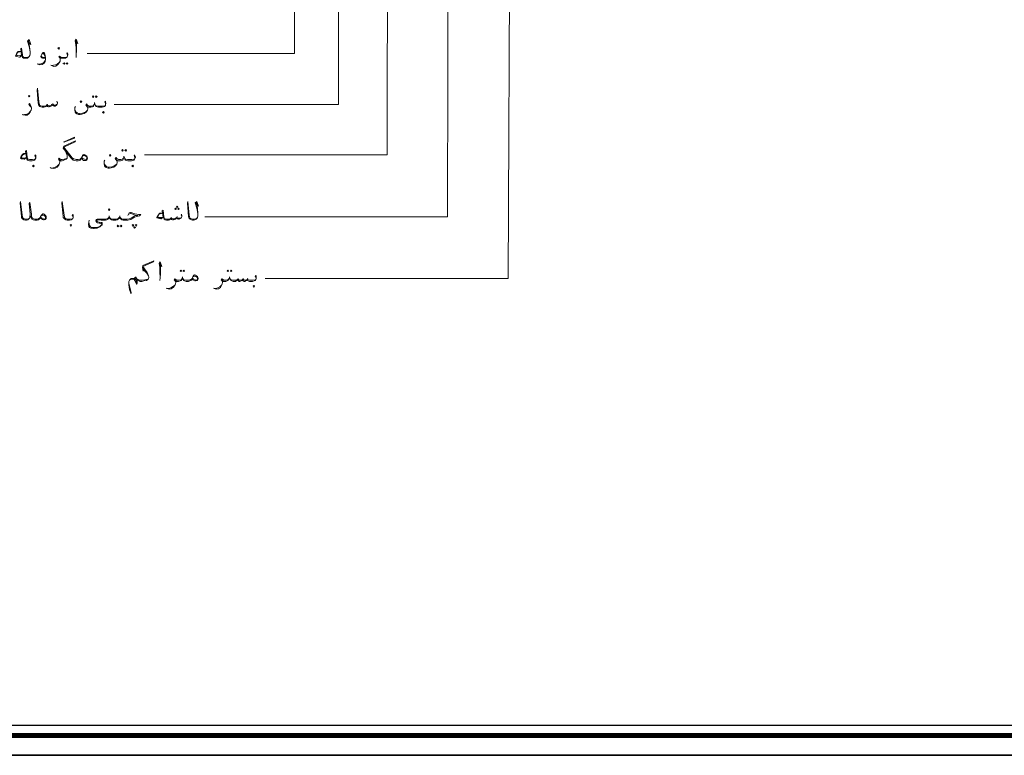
# Model space of a CAD drawing. Header units: metres. Extents: x -18 to 342, y 4 to 63.
# Tile 2 of 173: x 10 to 37, y 4 to 24. Entities that reach past the tile are written whole.
import ezdxf

# ---------------------------------------------------------------- set-up
doc = ezdxf.new("R2010")
doc.units = ezdxf.units.M
doc.header["$MEASUREMENT"] = 0
doc.layers.add('PDF3_KADR', color=7, linetype='Continuous')
doc.layers.add('PDF3_textt', color=7, linetype='Continuous')

msp = doc.modelspace()

# ---------------------------------------------------------------- linework, layer by layer
at = {"layer": 'PDF3_KADR', "lineweight": 25}
for points in [[(-17.747, 4.013), (66.343, 4.013), (66.343, 63.476), (-17.747, 63.476)], [(-17.747, 63.476), (66.343, 63.476), (66.343, 4.013), (-17.747, 4.013)], [(-16.929, 4.832), (65.399, 4.832), (65.399, 62.657), (-16.929, 62.657)]]:
    msp.add_lwpolyline(points, close=True, dxfattribs=at)
at = {"layer": 'PDF3_KADR', "lineweight": 0, "const_width": 0.135}
msp.add_lwpolyline([(-17.208, 62.937), (-17.208, 4.552), (65.669, 4.552), (65.669, 62.937)], close=True, dxfattribs=at)
at = {"layer": 'PDF3_textt', "lineweight": 20}
for points in [[(17.281, 35.748), (17.281, 23.064), (11.647, 23.064)], [(18.485, 34.139), (18.476, 21.677), (12.379, 21.677)], [(19.814, 32.425), (19.795, 20.319), (13.207, 20.319)], [(21.461, 30.749), (21.433, 18.633), (14.845, 18.633)], [(23.128, 26.81), (23.079, 16.957), (16.482, 16.957)], [(10.058, 23.42), (10.087, 23.256), (10.106, 23.112), (10.106, 23.054), (10.097, 23.015), (10.077, 22.986), (10.048, 22.958), (10.029, 22.938), (9.981, 22.938), (9.971, 22.938), (9.962, 22.938), (9.923, 22.938), (9.894, 22.958), (9.885, 22.977), (9.865, 23.015), (9.846, 23.189), (9.865, 23.208), (9.894, 23.025), (9.894, 22.996), (9.914, 22.977), (9.923, 22.967), (9.962, 22.958), (9.971, 22.958), (10.01, 22.958), (10.048, 22.967), (10.077, 22.986), (10.097, 23.015)], [(10.029, 23.401), (10.116, 23.314), (10.077, 23.449), (10.029, 23.401), (10.077, 23.256), (10.106, 23.112)], [(11.329, 23.391), (11.397, 23.333), (11.349, 23.458), (11.32, 23.41), (11.339, 23.314), (11.349, 23.198), (11.349, 23.025), (11.349, 22.958)], [(11.349, 23.025), (11.358, 23.15), (11.358, 23.343), (11.349, 23.429)], [(9.865, 23.015), (9.817, 22.967), (9.808, 22.967), (9.731, 22.986), (9.702, 22.996), (9.702, 23.006), (9.731, 23.054), (9.76, 23.102), (9.779, 23.121), (9.798, 23.121), (9.856, 23.121), (9.788, 23.102), (9.76, 23.092), (9.731, 23.044), (9.731, 23.035), (9.731, 23.015), (9.76, 23.015), (9.837, 23.006), (9.865, 23.025)], [(10.511, 22.938), (10.482, 22.938), (10.453, 22.938), (10.434, 22.938), (10.414, 22.948), (10.405, 22.958), (10.395, 22.986), (10.395, 22.996), (10.414, 23.044), (10.443, 23.083), (10.453, 23.092), (10.472, 23.092), (10.491, 23.073), (10.511, 23.015), (10.52, 22.958), (10.52, 22.909), (10.511, 22.852), (10.482, 22.803), (10.424, 22.765), (10.366, 22.755), (10.309, 22.775), (10.289, 22.784)], [(10.414, 23.044), (10.434, 23.054), (10.453, 23.064), (10.463, 23.064), (10.482, 23.035), (10.501, 22.996), (10.511, 22.977), (10.52, 22.909), (10.511, 22.871), (10.472, 22.823), (10.414, 22.794), (10.357, 22.775), (10.318, 22.775)], [(10.511, 22.967), (10.482, 22.958), (10.453, 22.958), (10.424, 22.967), (10.405, 22.986), (10.405, 23.006)], [(11.118, 22.996), (11.118, 23.015), (11.108, 23.044), (11.098, 23.073), (11.108, 23.092), (11.118, 23.073), (11.127, 23.044), (11.127, 23.025), (11.118, 22.996), (11.108, 22.977), (11.089, 22.958), (11.06, 22.938), (11.021, 22.938), (10.963, 22.938), (10.944, 22.938), (10.915, 22.938), (10.915, 22.909), (10.915, 22.861), (10.886, 22.813), (10.857, 22.765), (10.8, 22.726), (10.742, 22.717), (10.684, 22.736), (10.665, 22.746)], [(10.915, 22.909), (10.915, 22.938), (10.896, 22.958), (10.877, 22.967), (10.896, 22.996), (10.935, 22.967), (10.954, 22.958), (10.963, 22.958), (11.021, 22.958), (11.089, 22.967), (11.108, 22.977)], [(10.694, 22.736), (10.732, 22.746), (10.79, 22.755), (10.848, 22.784), (10.886, 22.823), (10.915, 22.861)], [(10.944, 22.948), (10.915, 22.958), (10.886, 22.986)], [(10.848, 21.715), (10.829, 21.754), (10.838, 21.763), (10.848, 21.734), (10.848, 21.715), (10.838, 21.686), (10.829, 21.667), (10.809, 21.657), (10.78, 21.638), (10.752, 21.638), (10.723, 21.648), (10.703, 21.657), (10.694, 21.677), (10.674, 21.638), (10.646, 21.628), (10.617, 21.619), (10.597, 21.619), (10.569, 21.628), (10.559, 21.638), (10.549, 21.657), (10.53, 21.628), (10.511, 21.619), (10.472, 21.609), (10.434, 21.609), (10.424, 21.609), (10.395, 21.619), (10.366, 21.628), (10.337, 21.657), (10.328, 21.677), (10.318, 21.715), (10.289, 22.072), (10.299, 22.12), (10.337, 21.754), (10.347, 21.706), (10.357, 21.677), (10.366, 21.657), (10.395, 21.648), (10.424, 21.638), (10.434, 21.638), (10.491, 21.638), (10.53, 21.648), (10.549, 21.657), (10.559, 21.677), (10.578, 21.657), (10.607, 21.648), (10.636, 21.648), (10.674, 21.657), (10.694, 21.677), (10.713, 21.686), (10.723, 21.677), (10.742, 21.667), (10.79, 21.667), (10.819, 21.677), (10.838, 21.686)], [(10.135, 21.571), (10.126, 21.609), (10.097, 21.648), (10.068, 21.677), (10.087, 21.706), (10.106, 21.677), (10.126, 21.628), (10.135, 21.59), (10.135, 21.571), (10.126, 21.523), (10.106, 21.474), (10.068, 21.426), (10.02, 21.388), (9.962, 21.388), (9.904, 21.397), (9.885, 21.407)], [(10.559, 21.686), (10.559, 21.677)], [(10.713, 21.706), (10.713, 21.686)], [(11.84, 21.677), (11.821, 21.657), (11.801, 21.648), (11.763, 21.638), (11.715, 21.638), (11.705, 21.638), (11.686, 21.648), (11.657, 21.667), (11.638, 21.696), (11.609, 21.667), (11.657, 21.609), (11.667, 21.58)], [(12.148, 21.677), (12.148, 21.696), (12.148, 21.725), (12.129, 21.744), (12.148, 21.773), (12.148, 21.754), (12.158, 21.715), (12.158, 21.706), (12.148, 21.677), (12.148, 21.657), (12.119, 21.628), (12.09, 21.619), (12.052, 21.609), (11.994, 21.609), (11.955, 21.609), (11.917, 21.619), (11.888, 21.628), (11.878, 21.657), (11.859, 21.686), (11.849, 21.734), (11.849, 21.686), (11.83, 21.657), (11.821, 21.628), (11.792, 21.619), (11.753, 21.609), (11.715, 21.609), (11.695, 21.609), (11.676, 21.619), (11.657, 21.628), (11.628, 21.677)], [(11.869, 21.677), (11.878, 21.657), (11.907, 21.648), (11.946, 21.638), (11.994, 21.638), (12.061, 21.638), (12.119, 21.648), (12.148, 21.657)], [(9.904, 21.397), (9.952, 21.407), (10.01, 21.417), (10.068, 21.445), (10.106, 21.494), (10.126, 21.523)], [(11.657, 21.628), (11.667, 21.58), (11.667, 21.561), (11.657, 21.523), (11.618, 21.474), (11.57, 21.436), (11.503, 21.417), (11.455, 21.407), (11.416, 21.407), (11.368, 21.426), (11.339, 21.445), (11.32, 21.474), (11.31, 21.523), (11.31, 21.542), (11.31, 21.6), (11.329, 21.628)], [(11.31, 21.542), (11.32, 21.523), (11.339, 21.484), (11.378, 21.455), (11.416, 21.436), (11.445, 21.436), (11.522, 21.445), (11.57, 21.465), (11.609, 21.484), (11.657, 21.523)], [(11.484, 20.222), (11.474, 20.193), (11.455, 20.174), (11.435, 20.165), (11.406, 20.155), (11.378, 20.155), (11.349, 20.155), (11.31, 20.165), (11.272, 20.174), (11.233, 20.203), (11.204, 20.232), (11.002, 20.492), (11.012, 20.55), (11.329, 20.694), (11.32, 20.665), (11.012, 20.521), (11.243, 20.232), (11.281, 20.203), (11.32, 20.193), (11.349, 20.184), (11.378, 20.184), (11.406, 20.184), (11.455, 20.193), (11.484, 20.222), (11.493, 20.242)], [(9.981, 20.348), (9.923, 20.348), (9.904, 20.338), (9.894, 20.328), (9.856, 20.28), (9.837, 20.222), (9.865, 20.203), (9.943, 20.193), (9.952, 20.193), (10, 20.242)], [(9.981, 20.338), (9.923, 20.328), (9.894, 20.309), (9.856, 20.261), (9.856, 20.251), (9.865, 20.242), (9.885, 20.232), (9.971, 20.222), (10, 20.251)], [(10.251, 20.222), (10.251, 20.242), (10.241, 20.27), (10.231, 20.29), (10.241, 20.319), (10.251, 20.299), (10.26, 20.261), (10.26, 20.251), (10.251, 20.222), (10.241, 20.193), (10.222, 20.174), (10.193, 20.165), (10.154, 20.155), (10.097, 20.155), (10.087, 20.155), (10.058, 20.165), (10.029, 20.174), (10.01, 20.193), (10, 20.242), (9.971, 20.415), (10, 20.434), (10.02, 20.251), (10.029, 20.222), (10.039, 20.193), (10.058, 20.193), (10.087, 20.184), (10.097, 20.184), (10.164, 20.184), (10.222, 20.193), (10.241, 20.193)], [(11.05, 20.434), (11.079, 20.367), (11.108, 20.299), (11.108, 20.27), (11.108, 20.251), (11.108, 20.222), (11.079, 20.193), (11.05, 20.184), (11.002, 20.165), (10.973, 20.155), (10.944, 20.155), (10.925, 20.155), (10.906, 20.165), (10.906, 20.126), (10.896, 20.087), (10.877, 20.03), (10.838, 19.982), (10.78, 19.953), (10.732, 19.943), (10.674, 19.953), (10.646, 19.972)], [(12.947, 20.222), (12.947, 20.242), (12.938, 20.27), (12.928, 20.29), (12.938, 20.319), (12.947, 20.299), (12.957, 20.261), (12.957, 20.251), (12.947, 20.222), (12.938, 20.193), (12.919, 20.174), (12.89, 20.165), (12.851, 20.155), (12.793, 20.155), (12.755, 20.155), (12.716, 20.165), (12.687, 20.174), (12.668, 20.193), (12.659, 20.232), (12.649, 20.28), (12.649, 20.232), (12.63, 20.193), (12.62, 20.174), (12.591, 20.165), (12.553, 20.155), (12.514, 20.155), (12.495, 20.155), (12.476, 20.165), (12.456, 20.174), (12.427, 20.222)], [(9.943, 20.203), (9.856, 20.222)], [(10.674, 19.953), (10.723, 19.962), (10.78, 19.982), (10.838, 20.01), (10.877, 20.049), (10.896, 20.087)], [(11.108, 20.222), (11.06, 20.203), (11.021, 20.193), (10.973, 20.184), (10.944, 20.184), (10.915, 20.193), (10.886, 20.222), (10.867, 20.193), (10.886, 20.174), (10.896, 20.155), (10.906, 20.136)], [(10.925, 20.165), (10.896, 20.184), (10.877, 20.203)], [(11.512, 20.27), (11.532, 20.29), (11.551, 20.299), (11.57, 20.299), (11.589, 20.29), (11.609, 20.28), (11.628, 20.261), (11.647, 20.222), (11.628, 20.193), (11.618, 20.184), (11.58, 20.193), (11.532, 20.213), (11.503, 20.242)], [(12.456, 20.174), (12.466, 20.126), (12.466, 20.107), (12.456, 20.059), (12.418, 20.02), (12.37, 19.982), (12.302, 19.962), (12.254, 19.953), (12.215, 19.953), (12.167, 19.972), (12.138, 19.991), (12.119, 20.02), (12.11, 20.068), (12.11, 20.087), (12.11, 20.145), (12.129, 20.174)], [(12.11, 20.087), (12.119, 20.059), (12.138, 20.03), (12.177, 20.001), (12.215, 19.982), (12.244, 19.982), (12.321, 19.991), (12.37, 20.01), (12.408, 20.03), (12.456, 20.059)], [(12.639, 20.222), (12.62, 20.203), (12.601, 20.193), (12.562, 20.184), (12.514, 20.184), (12.504, 20.184), (12.485, 20.193), (12.456, 20.213), (12.437, 20.242), (12.408, 20.213), (12.456, 20.155), (12.466, 20.126)], [(12.668, 20.222), (12.678, 20.203), (12.697, 20.193), (12.745, 20.184), (12.793, 20.184), (12.861, 20.184), (12.919, 20.193), (12.938, 20.193)], [(10.106, 18.701), (10.097, 18.633), (10.087, 18.595), (10.058, 18.566), (10.039, 18.546), (10, 18.537), (9.971, 18.537), (9.933, 18.546), (9.904, 18.566), (9.885, 18.585), (9.865, 18.614), (9.865, 18.643), (9.827, 18.999), (9.837, 19.047), (9.885, 18.681), (9.894, 18.633), (9.894, 18.614), (9.914, 18.595), (9.943, 18.575), (9.971, 18.566), (10, 18.566), (10.048, 18.575), (10.068, 18.585), (10.087, 18.595)], [(10.376, 18.604), (10.357, 18.575), (10.347, 18.566), (10.328, 18.546), (10.289, 18.537), (10.26, 18.537), (10.231, 18.537), (10.183, 18.546), (10.145, 18.566), (10.126, 18.604), (10.106, 18.652), (10.106, 18.701), (10.077, 18.99), (10.097, 19.018), (10.135, 18.701), (10.135, 18.652), (10.154, 18.604), (10.174, 18.585), (10.193, 18.575), (10.231, 18.566), (10.26, 18.566), (10.299, 18.566), (10.337, 18.585), (10.366, 18.604), (10.376, 18.624)], [(11.272, 18.604), (11.272, 18.624), (11.262, 18.652), (11.243, 18.672), (11.262, 18.701), (11.272, 18.681), (11.272, 18.643), (11.272, 18.633), (11.272, 18.604), (11.262, 18.585), (11.243, 18.566), (11.214, 18.546), (11.166, 18.537), (11.108, 18.537), (11.069, 18.546), (11.04, 18.566), (11.021, 18.585), (11.002, 18.614), (11.002, 18.643), (10.963, 18.999), (10.973, 19.047), (11.021, 18.681), (11.031, 18.633), (11.031, 18.614), (11.05, 18.595), (11.079, 18.575), (11.108, 18.566), (11.175, 18.566), (11.243, 18.575), (11.262, 18.585)], [(14.614, 19.018), (14.643, 18.864), (14.652, 18.72), (14.652, 18.662), (14.643, 18.614), (14.633, 18.595), (14.604, 18.566), (14.575, 18.546), (14.537, 18.537), (14.517, 18.537), (14.508, 18.537), (14.479, 18.546), (14.45, 18.566), (14.421, 18.585), (14.411, 18.614), (14.402, 18.643), (14.373, 18.999), (14.382, 19.047), (14.421, 18.681), (14.431, 18.633), (14.44, 18.614), (14.45, 18.595), (14.479, 18.575), (14.508, 18.566), (14.517, 18.566), (14.556, 18.566), (14.594, 18.575), (14.623, 18.595), (14.643, 18.614)], [(14.585, 19.009), (14.671, 18.922), (14.623, 19.047), (14.585, 19.009), (14.623, 18.864), (14.652, 18.72)], [(12.755, 18.672), (12.793, 18.739), (12.822, 18.749), (12.842, 18.749), (12.947, 18.71), (12.996, 18.701), (13.044, 18.691), (13.102, 18.691), (13.073, 18.662), (13.034, 18.652), (12.996, 18.643), (12.938, 18.624), (12.89, 18.595), (12.832, 18.556), (12.755, 18.537), (12.668, 18.537), (12.63, 18.537), (12.591, 18.546), (12.562, 18.566), (12.553, 18.585), (12.533, 18.614), (12.533, 18.662), (12.524, 18.614), (12.514, 18.585), (12.495, 18.566), (12.466, 18.546), (12.427, 18.537), (12.389, 18.537), (12.35, 18.537), (12.312, 18.546), (12.283, 18.566), (12.264, 18.585), (12.254, 18.614), (12.244, 18.662), (12.244, 18.614), (12.225, 18.585), (12.215, 18.566), (12.187, 18.546), (12.148, 18.537), (12.11, 18.537), (12.032, 18.537), (11.927, 18.546), (11.917, 18.546), (11.917, 18.537), (11.907, 18.527), (11.917, 18.508), (11.927, 18.498), (11.975, 18.489), (12.023, 18.479), (12.052, 18.479), (12.052, 18.46), (12.052, 18.431), (12.052, 18.412), (12.023, 18.383), (11.994, 18.363), (11.955, 18.344), (11.917, 18.325), (11.888, 18.325), (11.84, 18.315), (11.821, 18.315), (11.772, 18.325), (11.753, 18.325), (11.715, 18.344), (11.695, 18.373), (11.686, 18.421), (11.695, 18.489), (11.705, 18.537)], [(12.543, 18.614), (12.562, 18.595), (12.581, 18.575), (12.62, 18.566), (12.668, 18.566), (12.726, 18.566), (12.793, 18.575), (12.861, 18.604), (12.928, 18.652), (12.967, 18.672), (13.025, 18.672), (12.967, 18.672), (12.842, 18.72), (12.822, 18.72), (12.784, 18.701)], [(13.708, 18.624), (13.66, 18.575), (13.651, 18.575), (13.573, 18.595), (13.545, 18.604), (13.545, 18.614), (13.564, 18.662), (13.602, 18.71), (13.612, 18.729), (13.641, 18.729), (13.699, 18.729), (13.631, 18.71), (13.602, 18.701), (13.564, 18.643), (13.573, 18.624), (13.593, 18.614), (13.679, 18.614), (13.708, 18.633)], [(14.219, 18.643), (14.2, 18.681), (14.209, 18.701), (14.219, 18.662), (14.219, 18.643), (14.209, 18.614), (14.2, 18.595), (14.18, 18.585), (14.151, 18.566), (14.132, 18.566), (14.103, 18.575), (14.074, 18.595), (14.074, 18.604), (14.045, 18.566), (14.017, 18.556), (13.997, 18.546), (13.968, 18.546), (13.939, 18.556), (13.93, 18.566), (13.92, 18.595), (13.911, 18.566), (13.882, 18.546), (13.853, 18.537), (13.805, 18.537), (13.766, 18.546), (13.737, 18.566), (13.728, 18.585), (13.708, 18.624), (13.689, 18.797), (13.708, 18.816), (13.728, 18.633), (13.737, 18.604), (13.747, 18.585), (13.766, 18.575), (13.805, 18.566), (13.862, 18.566), (13.901, 18.575), (13.92, 18.595), (13.93, 18.604), (13.949, 18.585), (13.978, 18.575), (14.017, 18.575), (14.045, 18.595), (14.074, 18.604), (14.084, 18.614), (14.103, 18.604), (14.122, 18.595), (14.161, 18.595), (14.19, 18.604), (14.209, 18.614)], [(10.395, 18.652), (10.414, 18.672), (10.434, 18.681), (10.463, 18.681), (10.482, 18.672), (10.491, 18.672), (10.511, 18.643), (10.53, 18.614), (10.53, 18.604), (10.511, 18.575), (10.501, 18.566), (10.463, 18.575), (10.414, 18.595), (10.386, 18.624)], [(12.235, 18.614), (12.215, 18.595), (12.196, 18.575), (12.158, 18.566), (12.11, 18.566), (12.071, 18.566), (11.917, 18.566), (11.907, 18.556), (11.898, 18.546), (11.888, 18.527), (11.888, 18.518), (11.898, 18.498), (11.907, 18.479), (11.917, 18.469), (11.975, 18.46), (11.994, 18.46), (12.032, 18.45), (12.042, 18.441), (12.052, 18.431), (12.042, 18.402), (12.032, 18.402), (11.994, 18.373), (11.936, 18.354), (11.898, 18.344), (11.84, 18.344), (11.811, 18.344), (11.772, 18.344), (11.744, 18.363), (11.724, 18.383), (11.705, 18.412), (11.705, 18.441), (11.695, 18.489)], [(12.514, 18.614), (12.504, 18.595), (12.485, 18.575), (12.437, 18.566), (12.389, 18.566), (12.341, 18.566), (12.293, 18.575), (12.273, 18.595), (12.264, 18.614)], [(13.651, 18.595), (13.564, 18.614)], [(13.939, 18.614), (13.93, 18.604)], [(14.094, 18.643), (14.084, 18.614)], [(12.803, 16.909), (12.832, 16.928), (12.861, 16.938), (12.919, 16.938), (12.928, 16.928), (12.947, 16.9), (12.967, 16.842), (12.976, 16.822), (12.986, 16.803), (12.996, 16.803), (13.005, 16.822), (13.005, 16.871), (13.005, 16.928), (12.996, 16.948), (13.025, 16.909), (13.063, 16.89), (13.092, 16.88), (13.102, 16.88), (13.13, 16.88), (13.188, 16.89), (13.256, 16.9), (13.285, 16.919), (13.304, 16.938), (13.323, 16.986), (13.323, 16.996), (13.313, 17.034), (13.275, 17.121), (13.159, 17.285), (13.448, 17.41), (13.458, 17.439), (13.159, 17.314), (13.15, 17.256), (13.169, 17.16), (13.159, 17.285)], [(13.612, 17.343), (13.679, 17.285), (13.631, 17.41), (13.602, 17.362), (13.622, 17.266), (13.622, 17.15), (13.631, 16.977), (13.622, 16.9)], [(13.631, 16.977), (13.641, 17.092), (13.641, 17.285), (13.631, 17.381)], [(13.169, 17.237), (13.227, 17.16)], [(13.169, 17.198), (13.265, 17.102), (13.313, 17.034)], [(13.304, 16.938), (13.256, 16.928), (13.217, 16.919), (13.14, 16.909), (13.102, 16.909), (13.092, 16.909), (13.053, 16.919), (13.025, 16.928), (12.996, 16.948), (12.976, 16.986), (12.967, 16.996), (12.957, 16.996), (12.938, 16.967), (12.919, 16.957), (12.861, 16.957), (12.842, 16.957), (12.813, 16.928), (12.803, 16.909), (12.784, 16.88), (12.784, 16.822), (12.784, 16.784), (12.803, 16.659), (12.832, 16.562), (12.842, 16.553), (12.842, 16.572), (12.832, 16.611), (12.813, 16.688), (12.784, 16.822)], [(12.976, 16.938), (12.967, 16.977), (12.928, 16.948), (12.947, 16.938), (12.976, 16.909), (12.976, 16.88), (12.986, 16.832)], [(14.488, 16.948), (14.479, 16.919), (14.46, 16.9), (14.44, 16.89), (14.402, 16.88), (14.373, 16.88), (14.334, 16.88), (14.296, 16.89), (14.267, 16.9), (14.257, 16.928), (14.238, 16.957), (14.238, 17.005), (14.228, 16.957), (14.219, 16.928), (14.2, 16.9), (14.171, 16.89), (14.132, 16.88), (14.094, 16.88), (14.074, 16.88), (14.055, 16.89), (14.055, 16.851), (14.045, 16.813), (14.026, 16.765), (13.988, 16.717), (13.93, 16.678), (13.872, 16.668), (13.814, 16.688), (13.795, 16.697)], [(14.219, 16.957), (14.209, 16.928), (14.19, 16.919), (14.142, 16.909), (14.094, 16.909), (14.084, 16.909), (14.065, 16.919), (14.026, 16.948), (14.007, 16.919), (14.026, 16.9), (14.045, 16.88), (14.055, 16.861)], [(14.074, 16.9), (14.045, 16.909), (14.026, 16.928)], [(14.248, 16.957), (14.267, 16.928), (14.286, 16.919), (14.325, 16.909), (14.373, 16.909), (14.411, 16.909), (14.46, 16.928), (14.488, 16.948), (14.498, 16.967)], [(14.508, 16.996), (14.537, 17.015), (14.556, 17.025), (14.575, 17.025), (14.594, 17.015), (14.614, 17.015), (14.633, 16.986), (14.643, 16.957), (14.643, 16.948), (14.633, 16.919), (14.623, 16.909), (14.585, 16.919), (14.537, 16.938), (14.508, 16.967)], [(16.241, 16.948), (16.241, 16.967), (16.232, 16.996), (16.212, 17.015), (16.232, 17.044), (16.241, 17.025), (16.241, 16.986), (16.241, 16.977), (16.241, 16.948), (16.232, 16.928), (16.212, 16.9), (16.184, 16.89), (16.135, 16.88), (16.078, 16.88), (16.058, 16.88), (16.02, 16.89), (16.001, 16.9), (15.991, 16.928), (15.972, 16.9), (15.952, 16.89), (15.933, 16.88), (15.914, 16.88), (15.885, 16.89), (15.875, 16.9), (15.866, 16.928), (15.846, 16.9), (15.827, 16.89), (15.798, 16.88), (15.779, 16.88), (15.76, 16.89), (15.75, 16.9), (15.731, 16.928), (15.712, 16.9), (15.692, 16.89), (15.673, 16.88), (15.654, 16.88), (15.615, 16.88), (15.577, 16.89), (15.548, 16.9), (15.538, 16.928), (15.519, 16.957), (15.509, 17.005), (15.509, 16.957), (15.49, 16.928), (15.48, 16.9), (15.452, 16.89), (15.413, 16.88), (15.375, 16.88), (15.346, 16.88), (15.326, 16.89), (15.326, 16.851), (15.317, 16.813), (15.297, 16.765), (15.269, 16.717), (15.211, 16.678), (15.153, 16.668), (15.095, 16.688), (15.076, 16.697)], [(15.5, 16.957), (15.48, 16.928), (15.461, 16.919), (15.423, 16.909), (15.375, 16.909), (15.365, 16.909), (15.346, 16.919), (15.307, 16.948), (15.288, 16.919), (15.307, 16.9), (15.317, 16.88), (15.326, 16.861)], [(15.346, 16.9), (15.317, 16.909), (15.297, 16.928)], [(15.529, 16.957), (15.538, 16.928), (15.567, 16.919), (15.606, 16.909), (15.654, 16.909), (15.673, 16.909), (15.702, 16.919), (15.731, 16.928), (15.75, 16.948), (15.76, 16.928), (15.789, 16.909), (15.808, 16.909), (15.846, 16.919), (15.866, 16.928), (15.885, 16.948), (15.904, 16.919), (15.923, 16.909), (15.952, 16.909), (15.991, 16.928), (16.001, 16.948), (16.01, 16.928), (16.029, 16.919), (16.058, 16.909), (16.078, 16.909), (16.145, 16.909), (16.212, 16.919), (16.232, 16.928)], [(15.75, 16.957), (15.75, 16.948)], [(15.885, 16.957), (15.885, 16.948)], [(16.01, 16.957), (16.001, 16.948)], [(13.824, 16.688), (13.862, 16.688), (13.92, 16.707), (13.978, 16.736), (14.026, 16.774), (14.045, 16.813)], [(15.105, 16.688), (15.143, 16.688), (15.201, 16.707), (15.259, 16.736), (15.297, 16.774), (15.317, 16.813)]]:
    msp.add_lwpolyline(points, dxfattribs=at)
for points in [[(10.877, 23.179), (10.896, 23.208), (10.877, 23.227), (10.857, 23.208)], [(11.021, 22.813), (11.04, 22.794), (11.021, 22.775), (10.992, 22.794)], [(11.108, 22.813), (11.127, 22.794), (11.108, 22.775), (11.079, 22.794)], [(10.077, 21.889), (10.097, 21.908), (10.077, 21.927), (10.058, 21.908)], [(11.474, 21.783), (11.503, 21.763), (11.474, 21.734), (11.455, 21.763)], [(11.811, 21.917), (11.83, 21.898), (11.811, 21.869), (11.792, 21.898)], [(11.898, 21.917), (11.917, 21.898), (11.898, 21.869), (11.878, 21.898)], [(12.09, 21.445), (12.11, 21.465), (12.09, 21.494), (12.061, 21.465)], [(11.021, 20.665), (11.301, 20.791), (11.301, 20.771), (11.012, 20.656)], [(11.484, 20.222), (11.503, 20.261), (11.522, 20.299), (11.541, 20.319), (11.561, 20.328), (11.57, 20.328), (11.589, 20.319), (11.638, 20.28), (11.647, 20.251), (11.657, 20.222), (11.647, 20.193), (11.638, 20.174), (11.618, 20.165), (11.589, 20.165), (11.57, 20.165), (11.551, 20.165), (11.512, 20.193)], [(12.273, 20.328), (12.293, 20.299), (12.273, 20.28), (12.254, 20.299)], [(12.61, 20.463), (12.63, 20.434), (12.61, 20.415), (12.591, 20.434)], [(12.697, 20.463), (12.716, 20.434), (12.697, 20.415), (12.668, 20.434)], [(10.193, 19.991), (10.212, 20.01), (10.193, 20.03), (10.164, 20.01)], [(12.89, 19.991), (12.909, 20.01), (12.89, 20.03), (12.861, 20.01)], [(12.244, 18.807), (12.264, 18.826), (12.244, 18.845), (12.225, 18.826)], [(14.045, 18.826), (14.074, 18.845), (14.045, 18.864), (14.026, 18.845)], [(14.094, 18.884), (14.113, 18.903), (14.094, 18.922), (14.074, 18.903)], [(14.132, 18.826), (14.151, 18.845), (14.132, 18.864), (14.113, 18.845)], [(10.376, 18.604), (10.386, 18.643), (10.405, 18.681), (10.434, 18.701), (10.443, 18.71), (10.463, 18.71), (10.482, 18.701), (10.52, 18.672), (10.54, 18.643), (10.54, 18.614), (10.54, 18.604), (10.54, 18.585), (10.52, 18.566), (10.511, 18.556), (10.482, 18.546), (10.463, 18.546), (10.434, 18.556), (10.405, 18.575)], [(11.204, 18.373), (11.223, 18.402), (11.204, 18.421), (11.185, 18.402)], [(12.485, 18.402), (12.514, 18.383), (12.485, 18.363), (12.466, 18.383)], [(12.572, 18.402), (12.591, 18.383), (12.572, 18.363), (12.553, 18.383)], [(12.89, 18.421), (12.919, 18.402), (12.89, 18.373), (12.87, 18.402)], [(12.938, 18.363), (12.957, 18.344), (12.938, 18.325), (12.919, 18.344)], [(12.976, 18.421), (12.996, 18.402), (12.976, 18.373), (12.957, 18.402)], [(14.19, 17.188), (14.219, 17.169), (14.19, 17.15), (14.171, 17.169)], [(14.277, 17.188), (14.296, 17.169), (14.277, 17.15), (14.257, 17.169)], [(15.471, 17.188), (15.49, 17.169), (15.471, 17.15), (15.452, 17.169)], [(15.558, 17.188), (15.577, 17.169), (15.558, 17.15), (15.538, 17.169)], [(14.488, 16.948), (14.508, 16.986), (14.527, 17.025), (14.546, 17.044), (14.565, 17.054), (14.575, 17.054), (14.594, 17.044), (14.643, 17.015), (14.652, 16.986), (14.662, 16.957), (14.662, 16.948), (14.652, 16.928), (14.643, 16.9), (14.623, 16.9), (14.594, 16.89), (14.575, 16.89), (14.556, 16.9), (14.517, 16.919)], [(16.174, 16.717), (16.193, 16.745), (16.174, 16.765), (16.155, 16.745)]]:
    msp.add_lwpolyline(points, close=True, dxfattribs=at)

doc.saveas('drawing.dxf')
